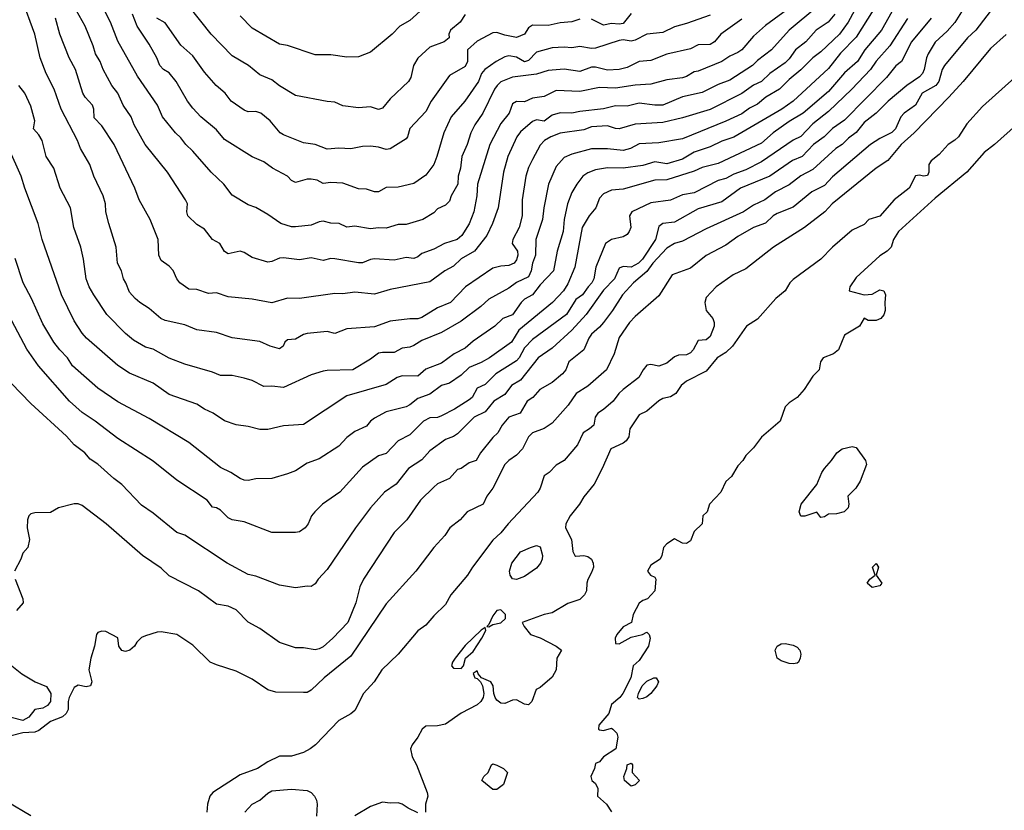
# Model space of a CAD drawing. Header units: metres. Extents: x -46681 to -43747, y -240911 to -237677.
# Tile 233 of 256: x -45312 to -45187, y -240517 to -240417. Entities that reach past the tile are written whole.
import ezdxf

# ---------------------------------------------------------------- set-up
doc = ezdxf.new("R2010")
doc.units = ezdxf.units.M
doc.layers.add('CONTOUR_INDEX', color=1, linetype='Continuous')
doc.layers.add('CONTOUR_INTER', color=3, linetype='Continuous')

msp = doc.modelspace()

# ---------------------------------------------------------------- linework, layer by layer
at = {"layer": 'CONTOUR_INDEX'}
for points, elevation in [([(-45211.1, -240415.12), (-45214.6, -240418.02), (-45216.85, -240420.52), (-45218.6, -240421.87), (-45219.23, -240422.52), (-45222.1, -240424.37), (-45223.6, -240424.92), (-45225.6, -240425.92), (-45228.1, -240426.49), (-45230.6, -240427.51), (-45231.6, -240427.53), (-45233.6, -240427.29), (-45235.1, -240427.65), (-45236.6, -240427.62), (-45238.1, -240428), (-45241.1, -240428.31), (-45242.1, -240428.53), (-45243.6, -240428.5), (-45244.6, -240428.79), (-45245.6, -240429.57), (-45246.6, -240429.4), (-45247.1, -240429.58), (-45248.6, -240430.91), (-45249.07, -240431.52), (-45250.23, -240434.02), (-45250.78, -240436.02), (-45251.45, -240440.52), (-45252.15, -240442.52), (-45252.86, -240444.02), (-45254.42, -240446.02), (-45256.1, -240446.99), (-45257.1, -240447.92), (-45258.17, -240448.52), (-45260.1, -240449.91), (-45265.1, -240450.87), (-45267.1, -240451.45), (-45269.6, -240451.2), (-45271.1, -240451.41), (-45272.1, -240451.35), (-45276.6, -240451.99), (-45278.1, -240451.97), (-45280.1, -240452.53), (-45282.6, -240452.07), (-45285.6, -240451.8), (-45287.1, -240451.29), (-45288.1, -240451.35), (-45289.6, -240450.88), (-45290.6, -240450.8), (-45291.75, -240450.02), (-45292.12, -240449.52), (-45292.6, -240448.45), (-45293.1, -240447.89), (-45294.1, -240447.2), (-45294.38, -240446.52), (-45294.49, -240444.52), (-45295.51, -240442.02), (-45296.87, -240439.52), (-45297.43, -240438.02), (-45300.04, -240432.52), (-45301.6, -240430.15), (-45302.6, -240429.14), (-45302.62, -240428.02), (-45302.78, -240427.52), (-45303.71, -240426.52), (-45304, -240426.02), (-45304.94, -240423.02), (-45305.76, -240421.52), (-45306.94, -240418.52), (-45307.5, -240416.52)], 85), ([(-45255.6, -240416.03), (-45256.24, -240417.02), (-45257.48, -240418.02), (-45257.67, -240418.52), (-45257.66, -240419.02), (-45258.28, -240419.52), (-45260.1, -240420.2), (-45261.6, -240421.59), (-45262.17, -240422.52), (-45262.5, -240424.02), (-45262.78, -240424.52), (-45265.1, -240426.73), (-45266.1, -240427.91), (-45266.6, -240428.09), (-45267.6, -240427.72), (-45269.1, -240427.86), (-45271.1, -240427.61), (-45272.1, -240427.13), (-45273.1, -240427.08), (-45277.1, -240426.29), (-45279.1, -240425.09), (-45280.1, -240424.33), (-45281.6, -240423.7), (-45283.05, -240422.52), (-45285.1, -240421.29), (-45287.78, -240418.52), (-45290.55, -240415.02)], 90), ([(-45199.6, -240416.54), (-45201.83, -240420.02), (-45203.6, -240421.97), (-45204.3, -240423.02), (-45206.64, -240425.52), (-45209.6, -240428.33), (-45211.6, -240429.88), (-45213.1, -240431.48), (-45214.1, -240431.97), (-45218.1, -240434.72), (-45220.1, -240435.72), (-45221.6, -240436.26), (-45222.6, -240436.82), (-45223.6, -240437.06), (-45226.6, -240438.62), (-45228.1, -240438.88), (-45229.6, -240439.55), (-45232.1, -240439.89), (-45234.52, -240441.02), (-45234.82, -240441.52), (-45234.64, -240443.02), (-45234.84, -240443.52), (-45235.1, -240443.9), (-45235.6, -240444.2), (-45237.1, -240444.52), (-45237.83, -240445.02), (-45239.05, -240448.02), (-45239.33, -240449.52), (-45239.56, -240450.02), (-45240.06, -240450.52), (-45240.75, -240451.52), (-45241.6, -240452.14), (-45242.79, -240454.02), (-45247.1, -240457.18), (-45248.1, -240458.23), (-45248.76, -240459.52), (-45249.1, -240459.91), (-45251.72, -240461.52), (-45253.1, -240462.91), (-45254.1, -240463.37), (-45254.74, -240464.52), (-45255.1, -240464.83), (-45256.98, -240466.02), (-45258.6, -240466.85), (-45259.1, -240467.06), (-45260.1, -240467.11), (-45260.9, -240467.52), (-45262.6, -240469.25), (-45264.1, -240470.03), (-45265.6, -240471.61), (-45266.6, -240471.91), (-45268.6, -240473.37), (-45271.5, -240476.52), (-45273.69, -240478.02), (-45274.66, -240479.02), (-45275.05, -240479.52), (-45275.48, -240480.52), (-45275.89, -240481.02), (-45276.6, -240481.53), (-45277.1, -240481.63), (-45280.1, -240481.61), (-45283.6, -240480.27), (-45285.1, -240480.02), (-45285.6, -240479.75), (-45286.6, -240478.78), (-45287.1, -240478.51), (-45287.6, -240478.43), (-45288.28, -240477.52), (-45292.1, -240475), (-45295.1, -240472.59), (-45299.6, -240469.72), (-45302.46, -240467.52), (-45304.1, -240466.43), (-45305.7, -240465.02), (-45309.62, -240460.52), (-45311.1, -240458.4), (-45315.33, -240450.52)], 80), ([(-45186.03, -240424.02), (-45190.1, -240427.7), (-45192.1, -240429.91), (-45193.15, -240431.52), (-45193.6, -240431.96), (-45194.48, -240432.52), (-45195.6, -240433.76), (-45196.6, -240434.59), (-45196.9, -240435.02), (-45196.92, -240436.02), (-45197.1, -240436.42), (-45197.6, -240436.53), (-45198.1, -240436.37), (-45198.6, -240436.49), (-45199.41, -240438.02), (-45201.31, -240439.52), (-45203.1, -240441.59), (-45204.49, -240442.02), (-45205.1, -240442.65), (-45206.6, -240443.35), (-45209.1, -240445.49), (-45210.58, -240447.02), (-45214.1, -240449.6), (-45214.51, -240450.02), (-45215.12, -240451.02), (-45216.28, -240452.02), (-45218.6, -240454.63), (-45220, -240455.52), (-45221.75, -240458.02), (-45222.6, -240458.85), (-45223.73, -240459.52), (-45225.1, -240461.22), (-45227.6, -240462.47), (-45228.27, -240463.02), (-45228.93, -240464.02), (-45229.6, -240464.44), (-45230.6, -240464.68), (-45231.1, -240464.95), (-45232.6, -240466.28), (-45233.6, -240466.75), (-45234.76, -240468.52), (-45234.91, -240469.52), (-45235.24, -240470.02), (-45235.6, -240470.31), (-45237.17, -240471.02), (-45238.25, -240473.52), (-45239.3, -240475.52), (-45240.6, -240477.1), (-45241.14, -240478.02), (-45242.31, -240479.52), (-45242.87, -240480.52), (-45242.89, -240481.02), (-45242.15, -240482.52), (-45241.99, -240484.02), (-45241.72, -240484.52), (-45241.6, -240484.62), (-45240.6, -240484.54), (-45240.1, -240484.67), (-45239.6, -240485.02), (-45239.4, -240485.52), (-45239.37, -240486.02), (-45239.6, -240486.71), (-45240.1, -240487.56), (-45240.23, -240488.02), (-45240.25, -240489.02), (-45240.49, -240489.52), (-45241.1, -240490.1), (-45242.6, -240490.6), (-45244.6, -240491.8), (-45245.6, -240492.01), (-45248.38, -240493.02), (-45248.15, -240493.52), (-45247.34, -240494.52), (-45246.1, -240494.96), (-45244.1, -240496.02), (-45243.43, -240496.52), (-45244.01, -240497.52), (-45244.09, -240499.02), (-45244.6, -240499.92), (-45246.1, -240501.23), (-45246.64, -240501.52), (-45247.17, -240503.02), (-45247.6, -240503.45), (-45248.1, -240503.35), (-45249.1, -240502.81), (-45249.6, -240502.83), (-45250.6, -240503.27), (-45251.1, -240503.24), (-45251.6, -240502.87), (-45251.82, -240502.52), (-45251.99, -240502.02), (-45252.06, -240501.02), (-45252.37, -240500.52), (-45253.54, -240500.02), (-45253.95, -240499.52), (-45254.1, -240499.13), (-45254.6, -240499.46), (-45254.41, -240500.02), (-45254.1, -240500.1), (-45253.66, -240500.52), (-45253.43, -240501.02), (-45253.26, -240502.02), (-45253.35, -240502.52), (-45253.65, -240503.02), (-45254.1, -240503.46), (-45256.1, -240504.5), (-45258.1, -240505.87), (-45259.1, -240506.1), (-45260.6, -240506.16), (-45261.05, -240506.52), (-45261.6, -240507.55), (-45262.34, -240508.52), (-45262.52, -240509.02), (-45262.33, -240510.02), (-45261.78, -240511.02), (-45260.43, -240514.52), (-45260.33, -240515.02), (-45260.63, -240516.02), (-45260.64, -240517.02)], 75), ([(-45251.1, -240491.4), (-45251.6, -240491.52), (-45252.1, -240492.16), (-45252.6, -240493.27), (-45252.86, -240493.52), (-45252.6, -240493.57), (-45252.1, -240493.29), (-45251.1, -240493.06), (-45250.5, -240492.52), (-45250.51, -240492.02), (-45251.1, -240491.4)], 75), ([(-45253.6, -240494.01), (-45255.6, -240495.92), (-45256.9, -240497.52), (-45257.22, -240498.02), (-45257.35, -240498.52), (-45257.1, -240498.79), (-45256.1, -240498.86), (-45255.81, -240498.52), (-45255.56, -240497.52), (-45254.6, -240496.69), (-45253.52, -240495.02), (-45253, -240494.02), (-45253.1, -240493.66), (-45253.6, -240494.01)], 75), ([(-45252.3, -240511.02), (-45252.1, -240510.89), (-45251.6, -240511.08), (-45250.78, -240511.52), (-45250.24, -240512.02), (-45250.78, -240513.52), (-45251.6, -240514.17), (-45252.1, -240514.15), (-45253.5, -240513.02), (-45253.25, -240512.52), (-45252.69, -240512.02), (-45252.3, -240511.02)], 75), ([(-45261.6, -240517.1), (-45262.84, -240516.52), (-45263.6, -240516), (-45264.1, -240515.86), (-45265.1, -240515.91), (-45266.1, -240515.78), (-45267.6, -240516.31), (-45269.6, -240517.5)], 75)]:
    msp.add_lwpolyline(points, dxfattribs=dict(at, elevation=elevation))
at = {"layer": 'CONTOUR_INTER'}
for points, elevation in [([(-45220.6, -240416.65), (-45223.26, -240418.52), (-45224.04, -240419.52), (-45224.6, -240419.86), (-45226.1, -240419.89), (-45227.1, -240420.41), (-45230.1, -240421.06), (-45232.1, -240421.88), (-45233.6, -240422.01), (-45235.1, -240422.75), (-45236.1, -240423), (-45237.6, -240423.09), (-45239.1, -240422.7), (-45239.6, -240422.7), (-45241.1, -240423.28), (-45243.1, -240422.98), (-45245.1, -240423.13), (-45246.6, -240423.61), (-45249.6, -240424), (-45251.1, -240424.56), (-45251.58, -240425.02), (-45251.89, -240425.52), (-45253.39, -240428.52), (-45254.41, -240430.02), (-45254.89, -240431.02), (-45255.35, -240432.52), (-45256.05, -240434.02), (-45256.21, -240435.52), (-45256.49, -240436.52), (-45256.55, -240437.52), (-45257.38, -240439.02), (-45257.6, -240439.68), (-45258.1, -240440.2), (-45259.1, -240440.65), (-45259.6, -240441.16), (-45260.96, -240442.02), (-45263.1, -240442.63), (-45264.1, -240442.63), (-45265.6, -240443.08), (-45266.6, -240443.04), (-45267.6, -240443.19), (-45269.6, -240442.84), (-45270.6, -240442.99), (-45271.56, -240442.52), (-45272.6, -240442.47), (-45273.6, -240442.21), (-45274.1, -240442.29), (-45275.1, -240442.7), (-45277.1, -240442.94), (-45277.6, -240442.91), (-45278.96, -240442.52), (-45280.6, -240441.36), (-45282.1, -240440.5), (-45283.1, -240440.13), (-45285.1, -240438.93), (-45286.18, -240437.52), (-45287.77, -240436.02), (-45290.1, -240433.34), (-45290.98, -240432.52), (-45291.6, -240431.65), (-45292.29, -240431.02), (-45293.95, -240429.02), (-45294.55, -240427.52), (-45297.1, -240423.85), (-45299.6, -240419.41), (-45300.5, -240417.02), (-45302.6, -240412.93)], 87), ([(-45208.83, -240416.02), (-45209.67, -240417.02), (-45211.19, -240418.02), (-45212.47, -240419.52), (-45213.79, -240420.52), (-45214.6, -240421.68), (-45215.1, -240422.15), (-45217.03, -240423.52), (-45218.1, -240424.54), (-45219.1, -240425), (-45220.6, -240426.07), (-45224.6, -240428.06), (-45228.1, -240429.13), (-45230.6, -240429.74), (-45234.1, -240429.92), (-45236.1, -240430.52), (-45236.6, -240430.49), (-45237.6, -240430.16), (-45239.6, -240430.29), (-45240.6, -240430.63), (-45243.6, -240431.09), (-45244.78, -240431.52), (-45245.55, -240432.02), (-45246.1, -240432.6), (-45247.1, -240434.4), (-45247.6, -240435.4), (-45247.94, -240436.52), (-45248.38, -240439.52), (-45248.39, -240441.52), (-45248.76, -240443.02), (-45249.58, -240444.52), (-45249.67, -240445.02), (-45248.97, -240446.02), (-45248.94, -240446.52), (-45249.1, -240447.09), (-45249.42, -240447.52), (-45250.1, -240447.84), (-45251.1, -240447.93), (-45252.1, -240448.18), (-45255.58, -240450.52), (-45257.46, -240452.52), (-45259.1, -240453.18), (-45261.1, -240454.41), (-45261.6, -240454.57), (-45262.6, -240454.56), (-45265.1, -240454.86), (-45267.1, -240455.6), (-45270.6, -240455.85), (-45272.1, -240456.44), (-45273.1, -240456.2), (-45275.6, -240456.43), (-45276.1, -240456.58), (-45277.1, -240457.14), (-45278.1, -240457.24), (-45278.46, -240457.52), (-45278.66, -240458.02), (-45279.1, -240458.37), (-45280.31, -240458.02), (-45281.6, -240457.44), (-45285.1, -240456.99), (-45287.1, -240456.31), (-45289.6, -240455.96), (-45291.1, -240455.33), (-45293.6, -240454.8), (-45294.16, -240454.52), (-45295.6, -240453.26), (-45296.82, -240452.52), (-45297.4, -240452.02), (-45298.1, -240451.22), (-45298.56, -240450.02), (-45298.88, -240449.52), (-45299.13, -240448.52), (-45299.65, -240447.52), (-45299.8, -240445.52), (-45300.74, -240442.52), (-45301.1, -240441.02), (-45301.16, -240440.02), (-45301.45, -240439.02), (-45302.61, -240436.52), (-45303.14, -240435.02), (-45304.33, -240433.02), (-45304.69, -240432.02), (-45306.76, -240428.02), (-45307.66, -240425.52), (-45308.68, -240423.52), (-45309.42, -240421.52), (-45310.11, -240418.52), (-45311.73, -240414.02)], 84), ([(-45259.6, -240414.04), (-45262.6, -240416.83), (-45263.87, -240417.52), (-45264.85, -240418.52), (-45267.6, -240420.8), (-45269.1, -240421.4), (-45270.6, -240421.46), (-45272.6, -240421.17), (-45274.6, -240421.15), (-45278.1, -240419.97), (-45279.1, -240419.81), (-45282.6, -240417.79), (-45284.1, -240416.2)], 91), ([(-45203.96, -240415.52), (-45206.1, -240418.92), (-45208.1, -240420.94), (-45209.6, -240422.88), (-45214.09, -240427.02), (-45215.52, -240428.02), (-45221.6, -240431.59), (-45223.1, -240432.08), (-45224.6, -240432.82), (-45226.6, -240433.47), (-45228.1, -240434.35), (-45230.1, -240434.95), (-45231.6, -240434.72), (-45233.1, -240435.18), (-45235.6, -240435.5), (-45237.6, -240435.46), (-45239.1, -240435.72), (-45240.1, -240436.08), (-45240.71, -240436.52), (-45241.47, -240437.52), (-45242.1, -240438.57), (-45242.67, -240440.02), (-45243.1, -240442.02), (-45243.21, -240443.52), (-45243.98, -240446.02), (-45244.41, -240448.52), (-45246.1, -240450.26), (-45247.09, -240451.52), (-45248.1, -240452.1), (-45248.54, -240452.52), (-45249.6, -240454.06), (-45250.83, -240454.52), (-45251.86, -240455.52), (-45254.6, -240457.39), (-45255.6, -240458.3), (-45256.99, -240459.02), (-45258.6, -240460.19), (-45260.6, -240460.93), (-45261.6, -240461.83), (-45263.6, -240461.81), (-45264.21, -240462.02), (-45265.6, -240462.87), (-45270.6, -240464.33), (-45276.1, -240467.97), (-45278.6, -240468.13), (-45280.6, -240468.58), (-45281.6, -240468.59), (-45283.1, -240468.2), (-45284.6, -240468.01), (-45286.1, -240467.5), (-45287.53, -240466.52), (-45288.6, -240466.02), (-45289.6, -240465.36), (-45293.1, -240464.14), (-45295.1, -240462.72), (-45298.1, -240461.44), (-45299.6, -240460.47), (-45303.54, -240457.02), (-45304.1, -240456.39), (-45305.1, -240454.81), (-45306.73, -240451.52), (-45309.15, -240444.52), (-45309.66, -240442.52), (-45311.38, -240438.02), (-45311.81, -240436.52), (-45313.37, -240433.02)], 82), ([(-45188.6, -240414.96), (-45190.94, -240418.02), (-45192.02, -240419.02), (-45194.93, -240422.52), (-45195.24, -240423.02), (-45195.65, -240424.52), (-45196.02, -240425.02), (-45197.75, -240426.02), (-45198.62, -240427.52), (-45200.04, -240428.52), (-45200.45, -240429.02), (-45201.13, -240430.52), (-45201.6, -240431), (-45203.1, -240431.73), (-45204.29, -240432.52), (-45209.1, -240436.6), (-45210.1, -240437.71), (-45211.73, -240438.52), (-45214.1, -240440.44), (-45216.1, -240441.23), (-45216.62, -240441.52), (-45217.6, -240442.48), (-45219.1, -240443), (-45221.1, -240444.15), (-45222.6, -240445.27), (-45225.1, -240446.54), (-45227.1, -240448.17), (-45229.4, -240449.02), (-45231.1, -240451.68), (-45234.1, -240454.26), (-45234.82, -240455.02), (-45236.1, -240456.92), (-45236.76, -240459.02), (-45237.72, -240461.02), (-45240.1, -240463.08), (-45241.54, -240464.02), (-45242.57, -240465.52), (-45244.6, -240467.78), (-45245.6, -240468.44), (-45247.1, -240469), (-45247.6, -240469.5), (-45248.37, -240471.02), (-45249.1, -240471.83), (-45250.1, -240472.52), (-45250.6, -240473.03), (-45252.09, -240476.02), (-45252.89, -240477.02), (-45253.34, -240478.02), (-45255.38, -240479.02), (-45256.26, -240480.02), (-45257.55, -240481.02), (-45258.18, -240482.02), (-45259.6, -240483.53), (-45261.86, -240486.52), (-45265.6, -240490.67), (-45270.1, -240497.28), (-45273.47, -240500.02), (-45275.1, -240501.59), (-45275.6, -240501.89), (-45276.1, -240501.89), (-45279.6, -240501.83), (-45280.6, -240501.54), (-45282.6, -240500.19), (-45284.6, -240499.19), (-45287.1, -240498.39), (-45287.89, -240498.02), (-45290.1, -240495.87), (-45292.1, -240494.52), (-45294.1, -240494.22), (-45294.6, -240494.25), (-45296.1, -240494.72), (-45296.6, -240494.9), (-45297.19, -240495.52), (-45297.46, -240496.02), (-45298.07, -240496.52), (-45298.6, -240496.68), (-45299.1, -240496.56), (-45299.46, -240496.02), (-45299.6, -240494.97), (-45301.1, -240494.14), (-45301.6, -240494.13), (-45302.1, -240494.3), (-45302.27, -240494.52), (-45302.55, -240496.02), (-45303.02, -240497.52), (-45303.24, -240499.02), (-45302.9, -240500.52), (-45303.03, -240501.02), (-45303.6, -240501.15), (-45304.6, -240500.95), (-45305.1, -240501.25), (-45305.77, -240502.52), (-45305.89, -240503.02), (-45305.86, -240504.02), (-45306.12, -240504.52), (-45306.6, -240504.97), (-45308.1, -240505.57), (-45309.6, -240506.71), (-45310.1, -240506.92), (-45311.6, -240506.97), (-45313.1, -240507.37)], 77), ([(-45192.34, -240415.02), (-45193.6, -240417.05), (-45194.6, -240418.17), (-45196.1, -240419.55), (-45197.01, -240421.02), (-45197.22, -240421.52), (-45197.5, -240423.02), (-45197.71, -240423.52), (-45198.1, -240423.92), (-45199.68, -240425.02), (-45202.07, -240427.02), (-45203.6, -240428.55), (-45205.1, -240429.73), (-45206.1, -240430.99), (-45207.1, -240431.72), (-45207.87, -240432.52), (-45208.69, -240433.02), (-45211.6, -240435.68), (-45213.1, -240436.49), (-45214.6, -240437.6), (-45216.34, -240438.52), (-45217.66, -240439.52), (-45219.1, -240440.2), (-45220.38, -240441.02), (-45225.1, -240443.18), (-45228.1, -240444.74), (-45229.1, -240445.05), (-45230.1, -240445.64), (-45231.84, -240447.52), (-45232.6, -240448.59), (-45234.29, -240450.02), (-45235.69, -240451.52), (-45236.94, -240453.52), (-45238.1, -240455.04), (-45238.6, -240455.64), (-45239.63, -240456.52), (-45239.97, -240457.02), (-45240.6, -240458.52), (-45242.5, -240460.02), (-45242.88, -240461.02), (-45243.29, -240461.52), (-45244.6, -240462.63), (-45246.17, -240463.52), (-45247.03, -240464.52), (-45247.76, -240465.02), (-45248.64, -240466.52), (-45250.1, -240467.02), (-45250.93, -240468.02), (-45251.47, -240469.02), (-45252.1, -240469.61), (-45253.66, -240471.52), (-45254.24, -240472.52), (-45255.1, -240472.8), (-45256.1, -240473.51), (-45256.6, -240473.67), (-45257.6, -240474.77), (-45259.1, -240475.48), (-45259.6, -240475.87), (-45261.28, -240477.52), (-45262.98, -240480.02), (-45264.6, -240481.61), (-45268.48, -240487.52), (-45268.93, -240488.52), (-45269.45, -240490.52), (-45270.47, -240493.02), (-45272.38, -240495.02), (-45273.6, -240496.1), (-45274.1, -240496.37), (-45274.6, -240496.48), (-45276.1, -240496.23), (-45277.1, -240496.22), (-45279.1, -240495.54), (-45281.6, -240493.77), (-45283.1, -240492.96), (-45284.6, -240491.41), (-45285.6, -240490.96), (-45287.1, -240490.71), (-45289.38, -240489.02), (-45293.1, -240487.1), (-45294.1, -240486.16), (-45296.48, -240484.52), (-45301.06, -240480.52), (-45304.1, -240478.21), (-45304.6, -240478), (-45305.1, -240478.01), (-45307.1, -240478.49), (-45308.1, -240479.1), (-45310.1, -240479.12), (-45310.6, -240479.26), (-45310.85, -240479.52), (-45311.01, -240480.02), (-45311.05, -240481.02), (-45310.77, -240482.52), (-45310.99, -240483.52), (-45311.6, -240484.24), (-45311.85, -240485.02), (-45312.65, -240486.52)], 78), ([(-45205.79, -240414.52), (-45207.12, -240417.02), (-45208.24, -240418.52), (-45210.6, -240420.76), (-45211.6, -240421.53), (-45213.1, -240423.07), (-45214.6, -240424.27), (-45215.8, -240425.52), (-45217.55, -240426.52), (-45218.6, -240427.38), (-45219.6, -240427.89), (-45220.6, -240428.61), (-45222.6, -240429.57), (-45228.1, -240431.81), (-45231.1, -240432.28), (-45233.6, -240432.43), (-45234.69, -240433.02), (-45235.6, -240433.28), (-45237.6, -240433.04), (-45239.6, -240433.05), (-45242.1, -240433.71), (-45243.1, -240434.17), (-45244.1, -240435.31), (-45245.08, -240437.52), (-45245.67, -240440.52), (-45245.82, -240442.02), (-45246.67, -240444.52), (-45246.73, -240446.52), (-45247.1, -240447.52), (-45247.25, -240448.52), (-45247.6, -240449.26), (-45249.1, -240449.98), (-45250.1, -240450.68), (-45252.6, -240452.09), (-45253.62, -240453.02), (-45256.1, -240454.89), (-45258.6, -240456.3), (-45261.1, -240457.34), (-45262.1, -240457.97), (-45262.6, -240458.17), (-45263.6, -240458.31), (-45264.6, -240458.83), (-45266.1, -240458.83), (-45266.6, -240458.94), (-45267.6, -240459.67), (-45269.84, -240461.02), (-45273.1, -240461.1), (-45273.6, -240461.21), (-45275.1, -240461.68), (-45278.6, -240463.26), (-45280.1, -240463.1), (-45281.1, -240463.16), (-45282.6, -240462.38), (-45283.6, -240462.1), (-45285.1, -240461.74), (-45286.6, -240461.76), (-45287.6, -240461.34), (-45291.1, -240460.33), (-45293.1, -240459.56), (-45295.1, -240458.42), (-45296.1, -240458.18), (-45297.6, -240457.28), (-45298.6, -240456.44), (-45300.96, -240454.02), (-45302.64, -240451.52), (-45303.22, -240450.52), (-45303.58, -240449.52), (-45303.92, -240447.02), (-45304.29, -240445.52), (-45305.15, -240443.02), (-45305.59, -240440.52), (-45306.88, -240438.02), (-45307.67, -240435.52), (-45308.68, -240434.02), (-45309.16, -240432.02), (-45309.6, -240431.28), (-45310.26, -240430.52), (-45310.1, -240429.52), (-45310.6, -240427.65), (-45311.37, -240426.02), (-45312.14, -240425.02)], 83), ([(-45214.3, -240415.02), (-45217.6, -240417.43), (-45219.1, -240418.78), (-45220.6, -240420.51), (-45221.1, -240420.88), (-45222.1, -240421.32), (-45223.1, -240422.02), (-45226.1, -240423.21), (-45226.6, -240423.3), (-45227.6, -240423.89), (-45228.1, -240424.07), (-45230.1, -240424.3), (-45232.1, -240424.89), (-45234.1, -240425), (-45236.6, -240425.37), (-45238.6, -240425.3), (-45241.1, -240425.81), (-45244.1, -240425.67), (-45245.6, -240426.45), (-45247.1, -240426.66), (-45248.1, -240427.09), (-45249.1, -240427.05), (-45249.6, -240427.36), (-45250.03, -240428.52), (-45251.1, -240429.86), (-45252.51, -240432.52), (-45254.04, -240437.52), (-45254.15, -240439.02), (-45254.51, -240441.02), (-45255.1, -240442.55), (-45256.02, -240444.02), (-45256.61, -240444.52), (-45258.21, -240445.02), (-45259.6, -240445.75), (-45261.1, -240446.3), (-45261.6, -240446.73), (-45262.1, -240446.93), (-45263.1, -240446.83), (-45264.6, -240447.14), (-45267.1, -240447), (-45267.6, -240447.06), (-45268.6, -240447.47), (-45269.1, -240447.5), (-45272.1, -240446.96), (-45272.6, -240446.94), (-45273.6, -240447.19), (-45275.1, -240446.86), (-45276.6, -240447.1), (-45278.6, -240446.87), (-45279.1, -240446.89), (-45280.1, -240447.31), (-45280.6, -240447.39), (-45282.6, -240446.81), (-45283.6, -240446.16), (-45284.1, -240445.99), (-45285.6, -240446.35), (-45286.1, -240446.04), (-45286.68, -240445.02), (-45287.6, -240444.52), (-45288.6, -240443.23), (-45289.6, -240442.63), (-45290.74, -240441.52), (-45290.87, -240441.02), (-45290.78, -240440.02), (-45291, -240439.52), (-45293.29, -240436.02), (-45296.14, -240432.52), (-45297.52, -240430.02), (-45297.91, -240429.02), (-45298.9, -240427.52), (-45299.59, -240426.02), (-45300.33, -240425.02), (-45301.46, -240423.02), (-45301.82, -240422.02), (-45302.4, -240421.02), (-45302.69, -240420.02), (-45303.72, -240417.52), (-45304.87, -240415.52)], 86), ([(-45196.62, -240416.52), (-45199.1, -240419.52), (-45200.37, -240422.02), (-45201.1, -240422.54), (-45202.26, -240424.02), (-45207.6, -240429.44), (-45209.1, -240430.5), (-45210.17, -240431.52), (-45211.52, -240432.52), (-45212.94, -240434.02), (-45214.16, -240434.52), (-45217.06, -240436.52), (-45220.75, -240438.02), (-45223.1, -240439.77), (-45226.1, -240440.66), (-45229.1, -240442.34), (-45230.6, -240442.5), (-45231.1, -240442.88), (-45231.5, -240444.52), (-45233.16, -240447.02), (-45233.65, -240447.52), (-45234.6, -240448.03), (-45235.6, -240447.97), (-45236.1, -240448.15), (-45236.72, -240449.52), (-45238.1, -240450.93), (-45240.28, -240454.02), (-45242.1, -240456.01), (-45244.6, -240458.28), (-45246.36, -240459.52), (-45248.6, -240462.32), (-45249.74, -240463.02), (-45250.6, -240464.16), (-45251.97, -240465.02), (-45253.1, -240466.34), (-45254.46, -240467.02), (-45256.6, -240469.15), (-45257.1, -240469.49), (-45258.1, -240469.86), (-45260.1, -240471.27), (-45261.1, -240472.42), (-45262.77, -240473.52), (-45264.35, -240475.52), (-45265.83, -240476.52), (-45267.61, -240478.52), (-45269.5, -240481.02), (-45273.1, -240486.3), (-45274.23, -240487.52), (-45274.6, -240488.11), (-45275.1, -240488.47), (-45275.6, -240488.42), (-45277.1, -240488.62), (-45279.1, -240488.29), (-45282.1, -240487.15), (-45283.1, -240486.95), (-45285.75, -240485.52), (-45291.1, -240481.98), (-45292.1, -240481.62), (-45295.1, -240479.19), (-45296.6, -240478.17), (-45299.1, -240475.54), (-45300.1, -240474.81), (-45302.1, -240472.98), (-45303.1, -240472.33), (-45303.77, -240471.52), (-45305.11, -240470.52), (-45306.1, -240469.45), (-45310.6, -240465.3), (-45313.1, -240462.73)], 79), ([(-45201.6, -240415.73), (-45202.91, -240418.02), (-45205.03, -240420.52), (-45205.95, -240422.02), (-45207.6, -240423.44), (-45209.6, -240425.79), (-45212.83, -240428.52), (-45214.6, -240429.6), (-45216.6, -240431.05), (-45218.1, -240432.35), (-45223.6, -240434.92), (-45225.6, -240435.42), (-45226.6, -240435.87), (-45230.1, -240436.99), (-45231.6, -240437.04), (-45235.6, -240438.15), (-45237.1, -240438.29), (-45238.1, -240438.77), (-45238.6, -240439.31), (-45239.08, -240440.52), (-45239.92, -240441.52), (-45240.78, -240443.02), (-45241.73, -240448.02), (-45242.6, -240450.13), (-45243.15, -240451.02), (-45244.56, -240452.52), (-45248.84, -240456.02), (-45249.76, -240457.52), (-45252.52, -240459.52), (-45253.6, -240460.12), (-45255.1, -240460.73), (-45256.1, -240461.69), (-45257.6, -240462.74), (-45258.6, -240463), (-45260.1, -240464.1), (-45261.6, -240464.68), (-45262.6, -240465.48), (-45263.1, -240465.72), (-45265.6, -240466.37), (-45267.1, -240467.16), (-45267.61, -240467.52), (-45268.1, -240468.16), (-45269.6, -240468.85), (-45270.6, -240469.58), (-45271.6, -240470.7), (-45274.1, -240472.3), (-45275.6, -240472.84), (-45277.1, -240473.82), (-45278.1, -240474.2), (-45280.1, -240474.77), (-45282.1, -240474.83), (-45283.1, -240475.03), (-45283.6, -240475.02), (-45284.1, -240474.8), (-45285.28, -240474.02), (-45286.6, -240473.4), (-45290.6, -240470.22), (-45295.6, -240467.21), (-45299.6, -240465.08), (-45302.1, -240463.34), (-45305.34, -240460.52), (-45305.96, -240459.52), (-45306.94, -240458.52), (-45307.68, -240457.52), (-45309.1, -240455.23), (-45310.5, -240452.02), (-45311.56, -240450.02), (-45312.6, -240446.94)], 81), ([(-45224.6, -240416.14), (-45227.6, -240417.21), (-45229.1, -240417.6), (-45230.6, -240418.32), (-45232.6, -240418.56), (-45234.1, -240419.31), (-45234.6, -240419.42), (-45235.6, -240419.27), (-45236.1, -240419.32), (-45239.1, -240420.3), (-45239.6, -240420.34), (-45241.1, -240420.09), (-45242.1, -240420.26), (-45243.1, -240420.18), (-45244.6, -240420.29), (-45246.6, -240420.83), (-45247.6, -240421.88), (-45248.1, -240422.04), (-45249.1, -240421.44), (-45250.1, -240421.27), (-45250.6, -240421.39), (-45251.7, -240422.02), (-45253.13, -240423.02), (-45253.53, -240423.52), (-45253.94, -240424.52), (-45255.67, -240427.02), (-45257.37, -240429.02), (-45258.32, -240431.02), (-45259.19, -240434.02), (-45259.6, -240435.02), (-45260.6, -240436.38), (-45262.1, -240437.43), (-45264.1, -240437.92), (-45265.6, -240437.97), (-45266.6, -240438.48), (-45267.1, -240438.51), (-45268.1, -240438.15), (-45269.1, -240438.13), (-45271.1, -240437.41), (-45272.6, -240437.31), (-45273.6, -240437.46), (-45274.37, -240437.02), (-45275.1, -240436.89), (-45275.6, -240436.88), (-45277.1, -240437.33), (-45277.6, -240437.08), (-45278.11, -240436.52), (-45279.99, -240435.52), (-45281.1, -240434.69), (-45282.6, -240434.06), (-45286.1, -240431.88), (-45287.1, -240430.66), (-45289.1, -240428.99), (-45290.1, -240427.9), (-45290.78, -240427.02), (-45292.22, -240424.52), (-45293.1, -240423.43), (-45293.82, -240423.02), (-45294.27, -240422.52), (-45294.65, -240421.52), (-45295.6, -240419.79), (-45297.16, -240417.52), (-45297.72, -240416.02)], 88), ([(-45241.1, -240416.62), (-45242.1, -240416.98), (-45243.6, -240417.11), (-45245.1, -240417.45), (-45247.1, -240417.4), (-45247.6, -240417.73), (-45248.1, -240418.54), (-45249.1, -240418.95), (-45250.6, -240418.67), (-45251.6, -240418.31), (-45252.1, -240418.35), (-45254.1, -240419.43), (-45255.3, -240420.52), (-45255.33, -240422.02), (-45255.6, -240422.64), (-45257.6, -240423.76), (-45259.93, -240427.02), (-45260.6, -240428.34), (-45262.6, -240430.48), (-45262.9, -240431.52), (-45263.1, -240431.77), (-45265.1, -240433.07), (-45265.6, -240433.15), (-45266.6, -240432.84), (-45267.6, -240432.72), (-45268.6, -240432.76), (-45270.1, -240433.05), (-45271.6, -240432.98), (-45273.1, -240433.09), (-45274.6, -240432.5), (-45276.1, -240432.3), (-45278.6, -240431.29), (-45279.04, -240431.02), (-45280.31, -240429.52), (-45281.5, -240428.52), (-45282.1, -240428.34), (-45283.1, -240428.36), (-45283.6, -240428.17), (-45285.22, -240427.02), (-45286, -240426.02), (-45287.15, -240425.02), (-45288.6, -240423.36), (-45290.1, -240421.29), (-45291.6, -240419.95), (-45293.6, -240417.12), (-45294.67, -240416.52)], 89), ([(-45234.6, -240415.92), (-45235.6, -240417.17), (-45236.1, -240417.29), (-45237.1, -240417.2), (-45238.1, -240417.38), (-45239.6, -240416.63)], 89), ([(-45187.1, -240418.57), (-45189.1, -240420.35), (-45192.57, -240424.52), (-45194.39, -240426.52), (-45198.77, -240431.02), (-45200.41, -240432.52), (-45202.1, -240434.55), (-45203.59, -240435.52), (-45209.14, -240440.02), (-45210.08, -240441.02), (-45212.64, -240443.02), (-45216.57, -240445.52), (-45220.1, -240448.25), (-45221.7, -240449.02), (-45223.82, -240450.52), (-45225.1, -240451.88), (-45225.27, -240452.52), (-45225.09, -240453.52), (-45224.25, -240454.52), (-45224.08, -240455.02), (-45224.1, -240455.52), (-45224.6, -240456.8), (-45225.1, -240457.23), (-45226.1, -240457.3), (-45226.76, -240458.52), (-45227.1, -240458.88), (-45227.6, -240459.15), (-45228.6, -240459.16), (-45229.1, -240459.4), (-45230.1, -240460.19), (-45231.1, -240460.56), (-45232.1, -240460.35), (-45232.6, -240460.46), (-45233.06, -240461.02), (-45233.62, -240462.02), (-45235.59, -240463.52), (-45236.16, -240464.02), (-45236.88, -240465.02), (-45238.1, -240466.07), (-45238.81, -240466.52), (-45239.17, -240467.02), (-45239.34, -240468.02), (-45239.87, -240468.52), (-45240.67, -240469.02), (-45241.38, -240470.52), (-45243.1, -240472.51), (-45244.1, -240473.1), (-45244.96, -240474.02), (-45245.6, -240474.47), (-45246.1, -240476.02), (-45246.41, -240476.52), (-45250.17, -240480.52), (-45251.1, -240481.68), (-45252.1, -240482.6), (-45254.69, -240486.02), (-45255.31, -240487.02), (-45257.44, -240489.52), (-45258.1, -240490.72), (-45259.6, -240492.16), (-45260.6, -240493.37), (-45261.6, -240494.07), (-45264.1, -240497.02), (-45266.16, -240499.02), (-45267.14, -240500.52), (-45268.5, -240502.02), (-45269.6, -240504.16), (-45270.1, -240504.58), (-45271.6, -240505.44), (-45274.55, -240508.52), (-45275.25, -240509.02), (-45276.1, -240509.49), (-45277.6, -240509.92), (-45279.1, -240509.92), (-45280.6, -240510.66), (-45281.89, -240511.52), (-45284.1, -240512.3), (-45287.57, -240514.52), (-45287.96, -240515.02), (-45288.24, -240516.02), (-45288.31, -240517.02)], 76), ([(-45185.8, -240430.02), (-45188.6, -240432.52), (-45189.9, -240433.52), (-45192.12, -240436.02), (-45196.1, -240439.29), (-45200.75, -240443.52), (-45201.4, -240444.52), (-45201.7, -240445.52), (-45202.17, -240446.02), (-45203.1, -240446.59), (-45206.1, -240449.34), (-45206.9, -240450.52), (-45206.98, -240451.02), (-45205.1, -240451.54), (-45204.1, -240451.47), (-45203.1, -240450.89), (-45202.6, -240451.03), (-45202.38, -240451.52), (-45202.5, -240452.52), (-45202.45, -240453.52), (-45202.6, -240454.06), (-45202.97, -240454.52), (-45203.6, -240454.78), (-45204.6, -240454.77), (-45205.1, -240454.48), (-45205.67, -240455.52), (-45207.6, -240456.66), (-45208.35, -240458.52), (-45208.97, -240459.02), (-45210.3, -240459.52), (-45210.64, -240460.02), (-45210.79, -240461.02), (-45211.6, -240461.85), (-45212.68, -240463.52), (-45213.58, -240464.52), (-45214.6, -240465.19), (-45215.1, -240465.7), (-45215.75, -240467.52), (-45218.1, -240469.56), (-45219.1, -240470.89), (-45220.1, -240471.86), (-45220.45, -240472.52), (-45221.1, -240473.2), (-45221.91, -240474.52), (-45222.6, -240475.16), (-45223.26, -240476.52), (-45224.66, -240478.02), (-45224.98, -240479.02), (-45225.53, -240479.52), (-45225.62, -240480.52), (-45226.6, -240481.51), (-45227.1, -240482.7), (-45227.6, -240483), (-45228.1, -240482.97), (-45229.1, -240482.43), (-45230.1, -240483.05), (-45230.49, -240483.52), (-45230.7, -240484.52), (-45230.94, -240485.02), (-45232.1, -240485.74), (-45232.52, -240486.52), (-45232.16, -240487.02), (-45231.6, -240487.29), (-45231.48, -240487.52), (-45231.58, -240489.02), (-45232.51, -240490.02), (-45233.1, -240490.22), (-45233.6, -240490.57), (-45234.34, -240492.02), (-45234.55, -240493.02), (-45235.6, -240493.58), (-45236.4, -240494.52), (-45236.63, -240495.02), (-45236.6, -240495.66), (-45236.1, -240495.73), (-45234.6, -240494.86), (-45233.18, -240494.52), (-45232.6, -240494.25), (-45232.32, -240494.52), (-45232.18, -240495.02), (-45232.42, -240496.02), (-45233.6, -240497.81), (-45234.33, -240498.52), (-45234.64, -240500.02), (-45235.67, -240502.02), (-45236.02, -240502.52), (-45237.1, -240503.38), (-45237.43, -240504.52), (-45238.69, -240506.02), (-45238.72, -240506.52), (-45238.6, -240506.62), (-45238.1, -240506.67), (-45237.1, -240506.4), (-45236.9, -240506.52), (-45236.4, -240507.02), (-45236.29, -240507.52), (-45236.55, -240509.02), (-45238.09, -240510.02), (-45238.6, -240510.64), (-45239.1, -240510.86), (-45239.23, -240511.52), (-45239.71, -240512.52), (-45239.56, -240513.02), (-45239.1, -240513.41), (-45238.83, -240514.02), (-45238.86, -240515.02), (-45237.7, -240516.02), (-45237.1, -240516.97)], 74), ([(-45207.87, -240471.02), (-45206.6, -240470.74), (-45206.1, -240470.87), (-45204.95, -240472.52), (-45204.82, -240473.02), (-45205.6, -240475.14), (-45206.17, -240476.02), (-45207.15, -240477.02), (-45207.03, -240478.02), (-45207.14, -240478.52), (-45207.62, -240479.02), (-45208.6, -240479.27), (-45209.6, -240479.32), (-45210.1, -240479.63), (-45210.6, -240479.72), (-45211.1, -240479.06), (-45212.6, -240479.55), (-45213.1, -240479.56), (-45213.32, -240479.02), (-45213.06, -240478.02), (-45211.1, -240475.55), (-45210.47, -240474.02), (-45210.12, -240473.52), (-45209.22, -240472.52), (-45208.54, -240471.52), (-45207.87, -240471.02)], 74), ([(-45247.33, -240483.52), (-45246.6, -240483.25), (-45246.1, -240483.44), (-45245.83, -240484.52), (-45245.86, -240485.02), (-45246.06, -240485.52), (-45246.6, -240486.16), (-45248.1, -240487.19), (-45249.1, -240487.58), (-45249.6, -240487.47), (-45249.92, -240487.02), (-45249.98, -240486.52), (-45249.72, -240485.52), (-45248.6, -240484.08), (-45247.33, -240483.52)], 76), ([(-45204.03, -240486.02), (-45203.6, -240485.54), (-45203.28, -240486.02), (-45203.56, -240487.02), (-45202.85, -240488.02), (-45203.1, -240488.37), (-45204.1, -240488.6), (-45204.7, -240488.02), (-45204.38, -240487.52), (-45203.69, -240487.02), (-45204.03, -240486.02)], 74), ([(-45312.6, -240487.52), (-45311.63, -240490.02), (-45311.59, -240490.52), (-45312.41, -240491.52)], 78), ([(-45216.13, -240496.02), (-45215.6, -240495.73), (-45215.1, -240495.68), (-45214.1, -240495.88), (-45213.6, -240496.13), (-45213.24, -240496.52), (-45213.12, -240497.02), (-45213.18, -240497.52), (-45213.42, -240498.02), (-45213.6, -240498.17), (-45214.1, -240498.26), (-45214.6, -240498.2), (-45215.6, -240497.87), (-45216.1, -240497.54), (-45216.35, -240496.52), (-45216.13, -240496.02)], 74), ([(-45313.02, -240498.52), (-45311.75, -240499.52), (-45310.05, -240500.52), (-45308.6, -240501.13), (-45308.07, -240502.02), (-45308.1, -240503.02), (-45308.5, -240503.52), (-45309.1, -240503.85), (-45310.1, -240504.02), (-45310.84, -240505.02), (-45311.6, -240505.42), (-45316.1, -240504.29)], 78), ([(-45231.73, -240500.02), (-45231.44, -240500.02), (-45231.15, -240500.52), (-45231.33, -240501.02), (-45232.1, -240502.01), (-45232.6, -240502.43), (-45233.1, -240502.66), (-45233.6, -240502.71), (-45233.79, -240502.52), (-45233.68, -240502.02), (-45233.22, -240501.02), (-45232.6, -240500.43), (-45231.73, -240500.02)], 74), ([(-45235.11, -240511.02), (-45234.6, -240510.81), (-45234.44, -240511.02), (-45234.49, -240512.02), (-45233.56, -240513.02), (-45234.1, -240513.58), (-45234.6, -240513.72), (-45235.43, -240513.02), (-45235.54, -240512.52), (-45235.16, -240511.52), (-45235.11, -240511.02)], 74), ([(-45283.49, -240517.02), (-45282.57, -240516.02), (-45281.6, -240515.51), (-45280.6, -240514.61), (-45280.1, -240514.33), (-45277.6, -240514.12), (-45275.6, -240514.27), (-45275.1, -240514.56), (-45274.67, -240515.02), (-45274.43, -240515.52), (-45274.37, -240516.02), (-45274.44, -240517.52)], 76), ([(-45313.6, -240515.68), (-45310.6, -240517.46)], 77)]:
    msp.add_lwpolyline(points, dxfattribs=dict(at, elevation=elevation))

doc.saveas('drawing.dxf')
